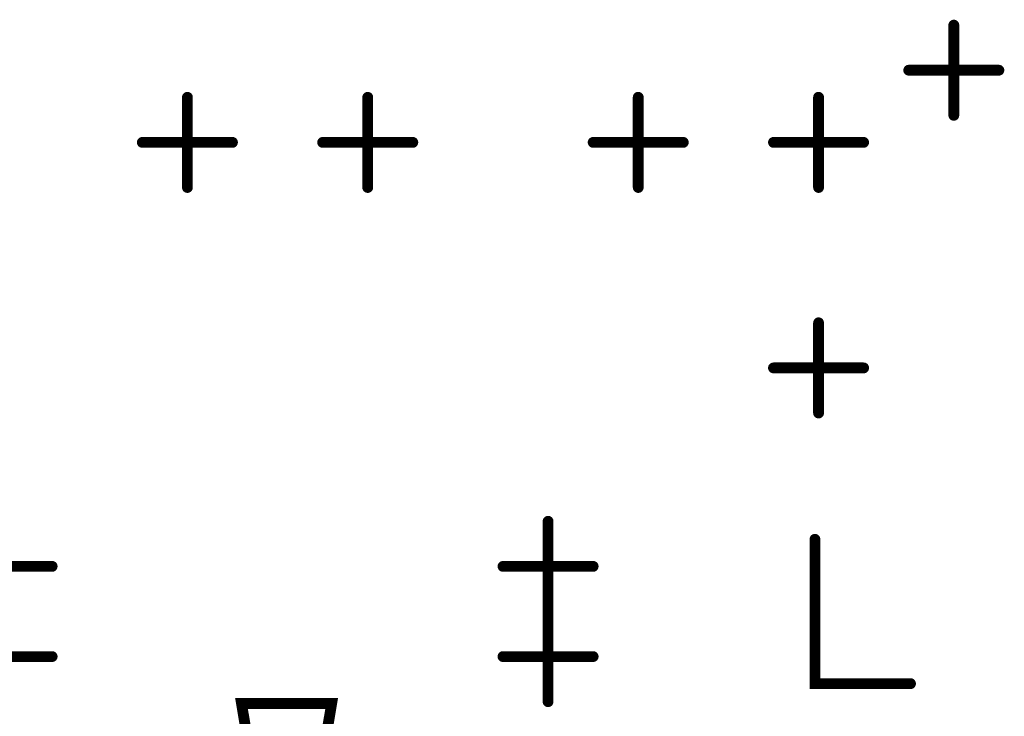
# Model space of a CAD drawing. Extents: x 28 to 61, y 24.9 to 46.
# Tile 24 of 86: x 38.362 to 38.908, y 30.427 to 30.813. Entities that reach past the tile are written whole.
import ezdxf

# ---------------------------------------------------------------- set-up
doc = ezdxf.new("R2010")
doc.units = 0
doc.layers.add('1', color=2, linetype='CONTINUOUS')

msp = doc.modelspace()

# ---------------------------------------------------------------- linework, layer by layer
at = {"layer": '1', "const_width": 0.003}
for points in [[(38.8815, 30.81, 1), (38.8785, 30.81, 1)], [(38.8565, 30.785, 1), (38.8535, 30.785, 1)], [(38.9065, 30.785, 1), (38.9035, 30.785, 1)], [(38.4565, 30.77, 1), (38.4535, 30.77, 1)], [(38.5565, 30.77, 1), (38.5535, 30.77, 1)], [(38.7065, 30.77, 1), (38.7035, 30.77, 1)], [(38.8065, 30.77, 1), (38.8035, 30.77, 1)], [(38.8815, 30.76, 1), (38.8785, 30.76, 1)], [(38.4315, 30.745, 1), (38.4285, 30.745, 1)], [(38.4815, 30.745, 1), (38.4785, 30.745, 1)], [(38.5315, 30.745, 1), (38.5285, 30.745, 1)], [(38.5815, 30.745, 1), (38.5785, 30.745, 1)], [(38.6815, 30.745, 1), (38.6785, 30.745, 1)], [(38.7315, 30.745, 1), (38.7285, 30.745, 1)], [(38.7815, 30.745, 1), (38.7785, 30.745, 1)], [(38.8315, 30.745, 1), (38.8285, 30.745, 1)], [(38.4565, 30.72, 1), (38.4535, 30.72, 1)], [(38.5565, 30.72, 1), (38.5535, 30.72, 1)], [(38.7065, 30.72, 1), (38.7035, 30.72, 1)], [(38.8065, 30.72, 1), (38.8035, 30.72, 1)], [(38.8065, 30.645, 1), (38.8035, 30.645, 1)], [(38.7815, 30.62, 1), (38.7785, 30.62, 1)], [(38.8315, 30.62, 1), (38.8285, 30.62, 1)], [(38.8065, 30.595, 1), (38.8035, 30.595, 1)], [(38.6565, 30.535, 1), (38.6535, 30.535, 1)], [(38.8045, 30.525, 1), (38.8015, 30.525, 1)], [(38.3815, 30.51, 1), (38.3785, 30.51, 1)], [(38.6315, 30.51, 1), (38.6285, 30.51, 1)], [(38.6815, 30.51, 1), (38.6785, 30.51, 1)], [(38.6565, 30.485, 1), (38.6535, 30.485, 1)], [(38.6565, 30.485, 1), (38.6535, 30.485, 1)], [(38.3815, 30.46, 1), (38.3785, 30.46, 1)], [(38.6315, 30.46, 1), (38.6285, 30.46, 1)], [(38.6815, 30.46, 1), (38.6785, 30.46, 1)], [(38.8575, 30.445, 1), (38.8545, 30.445, 1)], [(38.4865, 30.434, 1), (38.4835, 30.434, 1)], [(38.4865, 30.434, 1), (38.4835, 30.434, 1)], [(38.6565, 30.435, 1), (38.6535, 30.435, 1)]]:
    msp.add_lwpolyline(points, format="xyb", close=True, dxfattribs=at)
at = {"layer": '1', "const_width": 0.006}
for points in [[(38.88, 30.76), (38.88, 30.81)], [(38.855, 30.785), (38.905, 30.785)], [(38.455, 30.72), (38.455, 30.77)], [(38.555, 30.72), (38.555, 30.77)], [(38.705, 30.72), (38.705, 30.77)], [(38.805, 30.72), (38.805, 30.77)], [(38.43, 30.745), (38.48, 30.745)], [(38.53, 30.745), (38.58, 30.745)], [(38.68, 30.745), (38.73, 30.745)], [(38.78, 30.745), (38.83, 30.745)], [(38.805, 30.595), (38.805, 30.645)], [(38.78, 30.62), (38.83, 30.62)], [(38.655, 30.485), (38.655, 30.535)], [(38.803, 30.525), (38.803, 30.445), (38.856, 30.445)], [(38.33, 30.51), (38.38, 30.51)], [(38.63, 30.51), (38.68, 30.51)], [(38.655, 30.435), (38.655, 30.485)], [(38.33, 30.46), (38.38, 30.46)], [(38.63, 30.46), (38.68, 30.46)], [(38.485, 30.434), (38.51, 30.285), (38.535, 30.434), (38.485, 30.434)]]:
    msp.add_lwpolyline(points, dxfattribs=at)

doc.saveas('drawing.dxf')
